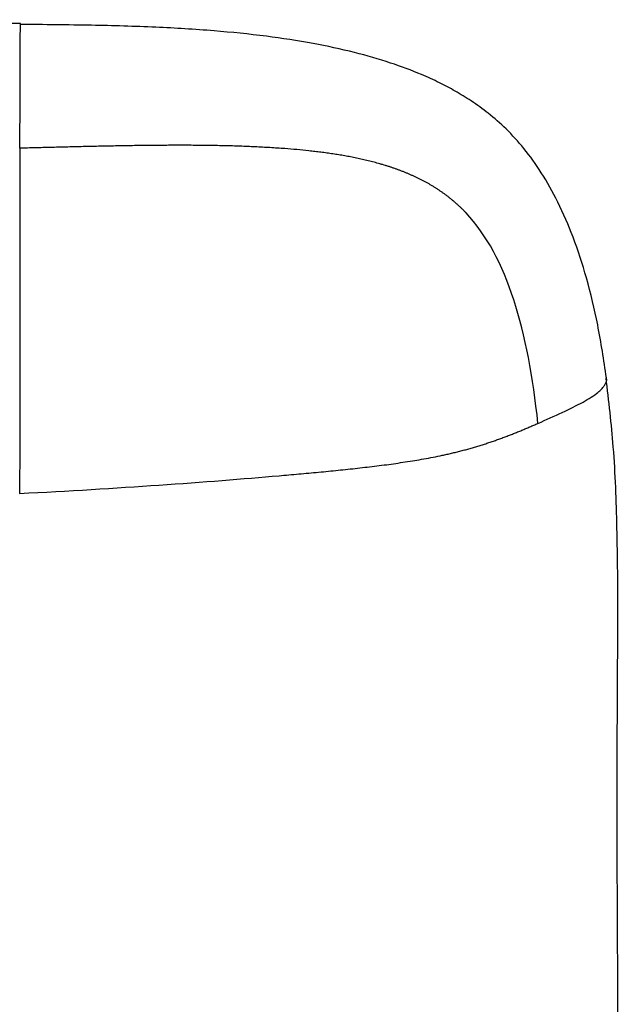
# Paper-space layout '_Back' of a CAD drawing. Header units: millimetres. Extents: x -905 to 905, y 0 to 682.
# Tile 17 of 17: x 639 to 734, y 526 to 682. Entities that reach past the tile are written whole.
import ezdxf

# ---------------------------------------------------------------- set-up
doc = ezdxf.new("R2010")
doc.units = ezdxf.units.MM

psp = doc.layouts.new('_Back')

# ---------------------------------------------------------------- linework, layer by layer
at = {"color": 7, "linetype": 'Continuous', "lineweight": 25}
psp.add_line((639.2, 681.08), (639.2, 681.01), dxfattribs=at)
for points, knots in [([(639.2, 681.16), (635.5, 681.18), (628.44, 681.24), (618.42, 681.27), (609.54, 681.3), (601.89, 681.31), (595.28, 681.33), (588.76, 681.34), (583.21, 681.36), (578.75, 681.38), (575.9, 681.39), (573.34, 681.4), (570.74, 681.42), (568.09, 681.43), (565.38, 681.44), (562.62, 681.45), (556.04, 681.49), (545.25, 681.54), (529.89, 681.61), (516.78, 681.66), (506.24, 681.69), (498.61, 681.71), (490.73, 681.72), (483.73, 681.73), (477.51, 681.74), (471.89, 681.74), (465.45, 681.75), (459.07, 681.75), (452.83, 681.75), (446.84, 681.75), (440.16, 681.75), (432.7, 681.76), (424.33, 681.76), (414.94, 681.76), (404.42, 681.76), (392.72, 681.76), (379.77, 681.76), (365.56, 681.76), (350.13, 681.76), (332.91, 681.76), (313.91, 681.76), (293.12, 681.76), (271.17, 681.76), (248.16, 681.76), (223.22, 681.76), (196.4, 681.76), (167.78, 681.76), (138.44, 681.76), (108.59, 681.76), (78.4, 681.76), (48.09, 681.76), (21.94, 681.76), (5.92, 681.76), (0, 681.76)], [0, 0, 0, 0, 0.017382, 0.033128, 0.047061, 0.059054, 0.06902, 0.078106, 0.089635, 0.095076, 0.099041, 0.103016, 0.107078, 0.111227, 0.115463, 0.119786, 0.124195, 0.146359, 0.170402, 0.196298, 0.207902, 0.219848, 0.23214, 0.244902, 0.252678, 0.261343, 0.27128, 0.282903, 0.29127, 0.300596, 0.311003, 0.32262, 0.335579, 0.350297, 0.366705, 0.384961, 0.405214, 0.42747, 0.451645, 0.47765, 0.508255, 0.540825, 0.575214, 0.611267, 0.648821, 0.692291, 0.737155, 0.783139, 0.829953, 0.877289, 0.924823, 0.972211, 1, 1, 1, 1]), ([(639.14, 661.47), (639.14, 663.4), (639.15, 667.26), (639.16, 671.52), (639.17, 674.59), (639.18, 676.32), (639.19, 677.76), (639.19, 678.91), (639.2, 679.91), (639.2, 680.67), (639.2, 681.09), (639.2, 681.19), (639.2, 681.16), (639.2, 681.16)], [0, 0, 0, 0, 0.189592, 0.381448, 0.476703, 0.565701, 0.612696, 0.688606, 0.758184, 0.824018, 0.910139, 0.998782, 1, 1, 1, 1]), ([(731.8, 625.21), (731.39, 628), (730.59, 633.3), (728.82, 640.73), (726.72, 647.22), (724.32, 652.79), (721.7, 657.48), (718.94, 661.34), (716.1, 664.46), (713.27, 666.94), (710.56, 668.9), (707.97, 670.49), (705.36, 671.87), (701.97, 673.41), (697.51, 675.06), (691.79, 676.72), (685.22, 678.11), (677.81, 679.24), (669.51, 680.08), (660.29, 680.63), (650.09, 680.92), (642.95, 680.98), (639.2, 681.01)], [0, 0, 0, 0, 0.069353, 0.131626, 0.187023, 0.236011, 0.279228, 0.317394, 0.351224, 0.381406, 0.408348, 0.432196, 0.455083, 0.480226, 0.522498, 0.570401, 0.624564, 0.685107, 0.752289, 0.82675, 0.909126, 1, 1, 1, 1]), ([(639.14, 661.47), (639.13, 658.35), (639.13, 655.23), (639.12, 648.37), (639.12, 644.63), (639.11, 631.65), (639.1, 620.69), (639.09, 606.95)], [0, 0, 0, 0, 0.25, 0.25, 0.5, 0.5, 1, 1, 1, 1]), ([(681, 661.4), (680.61, 661.43), (679.82, 661.48), (678.64, 661.56), (677.46, 661.62), (676.28, 661.68), (675.1, 661.73), (673.92, 661.78), (672.73, 661.82), (671.55, 661.85), (670.36, 661.87), (669.17, 661.89), (667.98, 661.91), (666.79, 661.92), (665.6, 661.93), (664.41, 661.93), (663.22, 661.93), (662.02, 661.92), (660.83, 661.91), (659.63, 661.9), (658.43, 661.89), (657.23, 661.87), (656.03, 661.85), (654.83, 661.83), (653.63, 661.81), (652.43, 661.79), (651.22, 661.76), (650.02, 661.73), (648.82, 661.71), (647.61, 661.68), (646.4, 661.65), (645.19, 661.62), (643.99, 661.59), (642.78, 661.56), (641.56, 661.53), (640.35, 661.5), (639.54, 661.48), (639.14, 661.47)], [0, 0, 0, 0, 0.02831, 0.056636, 0.084976, 0.113329, 0.141694, 0.170069, 0.198456, 0.226855, 0.255266, 0.283692, 0.312132, 0.34059, 0.369066, 0.397561, 0.426077, 0.454613, 0.48317, 0.511748, 0.540345, 0.568959, 0.59759, 0.626235, 0.654894, 0.683569, 0.712259, 0.740963, 0.769683, 0.798418, 0.827168, 0.855934, 0.884715, 0.913512, 0.942325, 0.971155, 1, 1, 1, 1]), ([(709.63, 651.24), (709.52, 651.35), (709.31, 651.58), (708.98, 651.91), (708.64, 652.23), (708.3, 652.55), (707.95, 652.86), (707.59, 653.16), (707.23, 653.46), (706.87, 653.75), (706.5, 654.03), (706.12, 654.31), (705.74, 654.57), (705.36, 654.84), (704.97, 655.09), (704.58, 655.34), (704.18, 655.58), (703.78, 655.82), (703.37, 656.04), (702.96, 656.27), (702.55, 656.48), (702.13, 656.69), (701.71, 656.89), (701.28, 657.09), (700.86, 657.28), (700.43, 657.46), (700, 657.64), (699.56, 657.81), (699.12, 657.98), (698.68, 658.14), (698.24, 658.3), (697.8, 658.45), (697.35, 658.6), (696.9, 658.74), (696.45, 658.87), (696, 659.01), (695.54, 659.13), (695.09, 659.26), (694.63, 659.38), (694.17, 659.49), (693.71, 659.6), (693.25, 659.71), (692.79, 659.81), (692.32, 659.91), (691.86, 660), (691.39, 660.09), (690.92, 660.18), (690.46, 660.26), (689.99, 660.35), (689.52, 660.42), (689.05, 660.5), (688.58, 660.57), (688.11, 660.64), (687.64, 660.71), (687.16, 660.77), (686.69, 660.83), (686.22, 660.89), (685.74, 660.95), (685.27, 661), (684.32, 661.11), (682.9, 661.25), (681.63, 661.35), (681, 661.4)], [0, 0, 0, 0, 0.015069, 0.030127, 0.045175, 0.060215, 0.075246, 0.090271, 0.105289, 0.120303, 0.135314, 0.150322, 0.165328, 0.180335, 0.195343, 0.210352, 0.225364, 0.240378, 0.255397, 0.270419, 0.285446, 0.300478, 0.315515, 0.330558, 0.345607, 0.360663, 0.375726, 0.3908, 0.405883, 0.420977, 0.436082, 0.451199, 0.466328, 0.481468, 0.49662, 0.511784, 0.526959, 0.542145, 0.557341, 0.572547, 0.587763, 0.602987, 0.618219, 0.633459, 0.648705, 0.663958, 0.679216, 0.69448, 0.709747, 0.725019, 0.740295, 0.755574, 0.770856, 0.786142, 0.80143, 0.816722, 0.832017, 0.847316, 0.862619, 0.877928, 0.93892, 1, 1, 1, 1]), ([(720.99, 618.01), (720.2, 625.33), (719, 631.9), (715.35, 643.12), (712.9, 647.77), (709.63, 651.24)], [0, 0, 0, 0, 0.5, 0.5, 1, 1, 1, 1]), ([(720.99, 618.01), (722.29, 618.59), (724.84, 619.71), (728.1, 621.32), (729.95, 622.47), (730.82, 623.2), (731.18, 623.56), (731.7, 624.25), (731.95, 624.83), (731.8, 625.2), (731.8, 625.2)], [0, 0, 0, 0, 0.2413525, 0.4710261, 0.6772887, 0.7089421, 0.7641312, 0.8236013, 0.9962286, 1, 1, 1, 1]), ([(733.82, 468.6), (733.83, 469.82), (733.84, 475.08), (733.85, 484.33), (733.82, 496.39), (733.75, 508.61), (733.66, 521.36), (733.57, 535.02), (733.51, 549.8), (733.5, 561.88), (733.53, 570.75), (733.55, 575.23), (733.57, 578.85), (733.59, 581.7), (733.6, 584.59), (733.62, 591.19), (733.55, 601.09), (733.1, 613.68), (732.18, 621.56), (731.75, 625.2)], [0, 0, 0, 0, 0.0234281, 0.1011481, 0.1778926, 0.2552395, 0.3358432, 0.42281, 0.5176601, 0.6196439, 0.6545304, 0.6874926, 0.7054835, 0.7236751, 0.7420524, 0.7605997, 0.8498072, 0.9307578, 1, 1, 1, 1]), ([(705.87, 612.97), (706.12, 613.02), (706.61, 613.13), (707.35, 613.3), (708.09, 613.48), (708.82, 613.67), (709.55, 613.86), (710.26, 614.06), (710.98, 614.26), (711.68, 614.48), (712.38, 614.7), (713.08, 614.92), (713.77, 615.15), (714.45, 615.39), (715.13, 615.64), (715.8, 615.88), (716.47, 616.14), (717.13, 616.4), (717.78, 616.66), (718.43, 616.93), (719.08, 617.2), (719.72, 617.47), (720.36, 617.74), (720.78, 617.92), (720.99, 618.01)], [0, 0, 0, 0, 0.045131, 0.090236, 0.135312, 0.18036, 0.225386, 0.270397, 0.315405, 0.360423, 0.405468, 0.450556, 0.495704, 0.540929, 0.586249, 0.631678, 0.677228, 0.722911, 0.768733, 0.814695, 0.860796, 0.907043, 0.953443, 1, 1, 1, 1]), ([(680.07, 609.75), (680.59, 609.79), (681.64, 609.89), (683.2, 610.02), (684.76, 610.17), (686.32, 610.31), (687.87, 610.46), (689.41, 610.62), (690.95, 610.78), (692.48, 610.94), (694.01, 611.12), (695.53, 611.3), (697.04, 611.49), (698.54, 611.7), (700.03, 611.92), (701.51, 612.15), (702.97, 612.4), (704.43, 612.67), (705.39, 612.87), (705.87, 612.97)], [0, 0, 0, 0, 0.0593738, 0.1186845, 0.1779326, 0.2371174, 0.2962359, 0.3552843, 0.4142587, 0.4731555, 0.5319723, 0.5907081, 0.6493644, 0.7079477, 0.7664732, 0.8249453, 0.8833583, 0.9417075, 1, 1, 1, 1])]:
    psp.add_open_spline(points, degree=3, knots=knots, dxfattribs=at)
psp.add_open_spline([(639.09, 606.95), (654.43, 607.72), (668.8, 608.77), (680.07, 609.75)], degree=3, dxfattribs=at)

doc.saveas('drawing.dxf')
